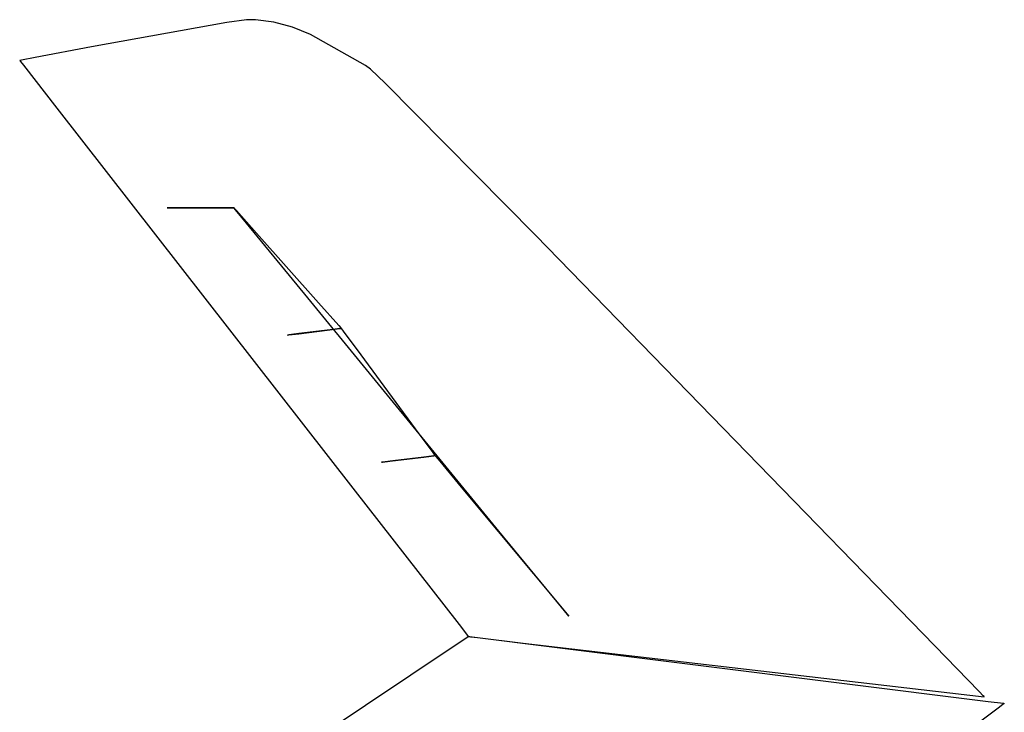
# Model space of a CAD drawing. Extents: x -3.57 to 3.57, y -2.08 to 2.06.
# Tile 116 of 219: x -0.62 to -0.46, y 0.38 to 0.49. Entities that reach past the tile are written whole.
import ezdxf

# ---------------------------------------------------------------- set-up
doc = ezdxf.new("R2010")
doc.units = 0

msp = doc.modelspace()

# ---------------------------------------------------------------- linework, layer by layer
at = {"layer": 'Layer 1', "color": 7, "linetype": 'CONTINUOUS'}
for p, q in [((-0.587415, 0.492677), (-0.608943, 0.488795)), ((-0.584282, 0.493111), (-0.587415, 0.492677)), ((-0.58286, 0.493121), (-0.584282, 0.493111)), ((-0.579942, 0.492732), (-0.58286, 0.493121)), ((-0.577006, 0.491907), (-0.579942, 0.492732)), ((-0.574146, 0.490777), (-0.577006, 0.491907)), ((-0.565366, 0.485814), (-0.574146, 0.490777)), ((-0.608943, 0.488795), (-0.61792, 0.487095)), ((-0.61792, 0.487095), (-0.620094, 0.486679)), ((-0.620368, 0.486626), (-0.62037, 0.486626)), ((-0.62037, 0.486626), (-0.62037, 0.486626)), ((-0.62037, 0.486626), (-0.62037, 0.486626)), ((-0.62037, 0.486626), (-0.62037, 0.486626)), ((-0.62037, 0.486626), (-0.62037, 0.486626)), ((-0.62037, 0.486626), (-0.62037, 0.486626)), ((-0.62037, 0.486626), (-0.62037, 0.486626)), ((-0.62037, 0.486626), (-0.620369, 0.486625)), ((-0.620369, 0.486625), (-0.620367, 0.486622)), ((-0.620357, 0.486628), (-0.620368, 0.486626)), ((-0.620367, 0.486622), (-0.620358, 0.48661)), ((-0.620358, 0.48661), (-0.620259, 0.486483)), ((-0.620306, 0.486638), (-0.620357, 0.486628)), ((-0.620094, 0.486679), (-0.620306, 0.486638)), ((-0.620259, 0.486483), (-0.619775, 0.485862)), ((-0.619775, 0.485862), (-0.614481, 0.479067)), ((-0.564587, 0.485233), (-0.565366, 0.485814)), ((-0.562243, 0.483003), (-0.564587, 0.485233)), ((-0.538354, 0.458853), (-0.562243, 0.483003)), ((-0.614481, 0.479067), (-0.567379, 0.418606)), ((-0.59693, 0.463197), (-0.596937, 0.463197)), ((-0.596937, 0.463197), (-0.596937, 0.463197)), ((-0.596937, 0.463197), (-0.596937, 0.463197)), ((-0.596937, 0.463197), (-0.596937, 0.463197)), ((-0.596937, 0.463197), (-0.596937, 0.463197)), ((-0.596937, 0.463197), (-0.596937, 0.463197)), ((-0.596937, 0.463197), (-0.596937, 0.463197)), ((-0.596937, 0.463197), (-0.596937, 0.463197)), ((-0.596937, 0.463197), (-0.596936, 0.463197)), ((-0.596936, 0.463197), (-0.596932, 0.463197)), ((-0.596932, 0.463197), (-0.596891, 0.463197)), ((-0.596887, 0.463197), (-0.59693, 0.463197)), ((-0.596891, 0.463197), (-0.596696, 0.463197)), ((-0.596687, 0.463197), (-0.596887, 0.463197)), ((-0.596696, 0.463197), (-0.594713, 0.463197)), ((-0.594689, 0.463197), (-0.596687, 0.463197)), ((-0.594713, 0.463197), (-0.588536, 0.463197)), ((-0.588512, 0.463197), (-0.594689, 0.463197)), ((-0.588536, 0.463197), (-0.586538, 0.463197)), ((-0.586528, 0.463197), (-0.588512, 0.463197)), ((-0.586538, 0.463197), (-0.586337, 0.463197)), ((-0.586333, 0.463197), (-0.586528, 0.463197)), ((-0.586337, 0.463197), (-0.586294, 0.463197)), ((-0.586293, 0.463197), (-0.586333, 0.463197)), ((-0.586294, 0.463197), (-0.586287, 0.463197)), ((-0.586289, 0.463197), (-0.586293, 0.463197)), ((-0.586288, 0.463197), (-0.586289, 0.463197)), ((-0.586287, 0.463197), (-0.586288, 0.463197)), ((-0.586287, 0.463196), (-0.586287, 0.463197)), ((-0.586287, 0.463197), (-0.586287, 0.463197)), ((-0.586287, 0.463197), (-0.586287, 0.463197)), ((-0.586287, 0.463197), (-0.586287, 0.463197)), ((-0.586287, 0.463197), (-0.586287, 0.463197)), ((-0.586287, 0.463197), (-0.586287, 0.463197)), ((-0.586287, 0.463197), (-0.586287, 0.463197)), ((-0.586287, 0.463197), (-0.586287, 0.463197)), ((-0.586287, 0.463197), (-0.586287, 0.463197)), ((-0.586287, 0.463197), (-0.586287, 0.463197)), ((-0.586287, 0.463197), (-0.586287, 0.463197)), ((-0.586287, 0.463197), (-0.586287, 0.463197)), ((-0.586287, 0.463197), (-0.586287, 0.463196)), ((-0.586254, 0.463156), (-0.586287, 0.463196)), ((-0.586287, 0.463196), (-0.586285, 0.463195)), ((-0.586285, 0.463195), (-0.586279, 0.463188)), ((-0.586279, 0.463188), (-0.586214, 0.463115)), ((-0.586037, 0.462892), (-0.586254, 0.463156)), ((-0.586214, 0.463115), (-0.585902, 0.462764)), ((-0.585037, 0.461671), (-0.586037, 0.462892)), ((-0.585902, 0.462764), (-0.582729, 0.459193)), ((-0.575047, 0.449483), (-0.585037, 0.461671)), ((-0.582729, 0.459193), (-0.572845, 0.448074)), ((-0.474848, 0.393551), (-0.538354, 0.458853)), ((-0.544161, 0.411801), (-0.575047, 0.449483)), ((-0.572845, 0.448074), (-0.569648, 0.444478)), ((-0.577575, 0.442985), (-0.575988, 0.443183)), ((-0.575969, 0.443186), (-0.577568, 0.442986)), ((-0.575988, 0.443183), (-0.571047, 0.443802)), ((-0.571027, 0.443805), (-0.575969, 0.443186)), ((-0.571047, 0.443802), (-0.569448, 0.444003)), ((-0.569441, 0.444003), (-0.571027, 0.443805)), ((-0.569648, 0.444478), (-0.569328, 0.444118)), ((-0.569448, 0.444003), (-0.569288, 0.444023)), ((-0.569285, 0.444023), (-0.569441, 0.444003)), ((-0.569328, 0.444118), (-0.569259, 0.44404)), ((-0.569288, 0.444023), (-0.569253, 0.444027)), ((-0.569252, 0.444027), (-0.569285, 0.444023)), ((-0.569259, 0.44404), (-0.569248, 0.444028)), ((-0.569253, 0.444027), (-0.569248, 0.444028)), ((-0.569249, 0.444027), (-0.569252, 0.444027)), ((-0.569248, 0.444028), (-0.569249, 0.444027)), ((-0.569248, 0.444028), (-0.569248, 0.444028)), ((-0.569248, 0.444028), (-0.569248, 0.444028)), ((-0.569248, 0.444028), (-0.569248, 0.444028)), ((-0.569248, 0.444028), (-0.569248, 0.444028)), ((-0.569248, 0.444028), (-0.569248, 0.444028)), ((-0.569248, 0.444028), (-0.569248, 0.444028)), ((-0.569248, 0.444028), (-0.569248, 0.444028)), ((-0.569248, 0.444028), (-0.569248, 0.444028)), ((-0.569248, 0.444028), (-0.569248, 0.444028)), ((-0.569248, 0.444028), (-0.569248, 0.444028)), ((-0.569248, 0.444028), (-0.569248, 0.444028)), ((-0.569248, 0.444028), (-0.569248, 0.444028)), ((-0.569248, 0.444028), (-0.569248, 0.444027)), ((-0.569248, 0.444027), (-0.569248, 0.444027)), ((-0.569248, 0.444027), (-0.569246, 0.444025)), ((-0.569246, 0.444025), (-0.569241, 0.444018)), ((-0.569241, 0.444018), (-0.569184, 0.443941)), ((-0.569184, 0.443941), (-0.568911, 0.44357)), ((-0.568911, 0.44357), (-0.566134, 0.439801)), ((-0.577762, 0.442961), (-0.577768, 0.442961)), ((-0.577768, 0.442961), (-0.577768, 0.442961)), ((-0.577768, 0.442961), (-0.577768, 0.442961)), ((-0.577768, 0.442961), (-0.577768, 0.442961)), ((-0.577768, 0.442961), (-0.577768, 0.442961)), ((-0.577768, 0.442961), (-0.577768, 0.442961)), ((-0.577768, 0.442961), (-0.577768, 0.442961)), ((-0.577768, 0.442961), (-0.577767, 0.442961)), ((-0.577767, 0.442961), (-0.577767, 0.442961)), ((-0.577767, 0.442961), (-0.577764, 0.442961)), ((-0.577764, 0.442961), (-0.577731, 0.442965)), ((-0.577728, 0.442966), (-0.577762, 0.442961)), ((-0.577731, 0.442965), (-0.577575, 0.442985)), ((-0.577568, 0.442986), (-0.577728, 0.442966)), ((-0.566134, 0.439801), (-0.557486, 0.428063)), ((-0.557486, 0.428063), (-0.554689, 0.424267)), ((-0.554689, 0.424267), (-0.554409, 0.423886)), ((-0.562853, 0.422725), (-0.562858, 0.422724)), ((-0.562858, 0.422724), (-0.562857, 0.422725)), ((-0.562858, 0.422724), (-0.562858, 0.422724)), ((-0.562858, 0.422724), (-0.562858, 0.422724)), ((-0.562858, 0.422724), (-0.562858, 0.422724)), ((-0.562858, 0.422724), (-0.562858, 0.422724)), ((-0.562858, 0.422724), (-0.562858, 0.422724)), ((-0.562858, 0.422724), (-0.562858, 0.422724)), ((-0.562858, 0.422724), (-0.562858, 0.422724)), ((-0.562857, 0.422725), (-0.562854, 0.422725)), ((-0.562854, 0.422725), (-0.562822, 0.422729)), ((-0.562818, 0.422729), (-0.562853, 0.422725)), ((-0.562822, 0.422729), (-0.562666, 0.422749)), ((-0.562658, 0.422749), (-0.562818, 0.422729)), ((-0.562666, 0.422749), (-0.561079, 0.422947)), ((-0.56106, 0.42295), (-0.562658, 0.422749)), ((-0.561079, 0.422947), (-0.556137, 0.423566)), ((-0.556118, 0.423569), (-0.56106, 0.42295)), ((-0.556137, 0.423566), (-0.554539, 0.423766)), ((-0.554531, 0.423767), (-0.556118, 0.423569)), ((-0.554539, 0.423766), (-0.554379, 0.423786)), ((-0.554375, 0.423787), (-0.554531, 0.423767)), ((-0.554409, 0.423886), (-0.554348, 0.423804)), ((-0.554379, 0.423786), (-0.554344, 0.423791)), ((-0.554343, 0.423791), (-0.554375, 0.423787)), ((-0.554348, 0.423804), (-0.554339, 0.423792)), ((-0.554344, 0.423791), (-0.554339, 0.423791)), ((-0.55434, 0.423791), (-0.554343, 0.423791)), ((-0.554339, 0.423791), (-0.55434, 0.423791)), ((-0.554339, 0.423792), (-0.554339, 0.423791)), ((-0.554339, 0.423791), (-0.554339, 0.423791)), ((-0.554339, 0.423791), (-0.554339, 0.423791)), ((-0.554339, 0.423791), (-0.554339, 0.423791)), ((-0.554339, 0.423791), (-0.554339, 0.423791)), ((-0.554339, 0.423791), (-0.554339, 0.423791)), ((-0.554339, 0.423791), (-0.554339, 0.423791)), ((-0.554339, 0.423791), (-0.554339, 0.423791)), ((-0.554339, 0.423791), (-0.554339, 0.423791)), ((-0.554339, 0.423791), (-0.554339, 0.423791)), ((-0.554339, 0.423791), (-0.554339, 0.423791)), ((-0.554339, 0.423791), (-0.554339, 0.423791)), ((-0.554339, 0.423791), (-0.554338, 0.423791)), ((-0.554338, 0.423791), (-0.554338, 0.423791)), ((-0.554338, 0.423791), (-0.554336, 0.423788)), ((-0.554336, 0.423788), (-0.554328, 0.423779)), ((-0.554328, 0.423779), (-0.554247, 0.423682)), ((-0.554247, 0.423682), (-0.553857, 0.423214)), ((-0.553857, 0.423214), (-0.54989, 0.418453)), ((-0.567379, 0.418606), (-0.550513, 0.396957)), ((-0.54989, 0.418453), (-0.533039, 0.398232)), ((-0.534243, 0.3997), (-0.544161, 0.411801)), ((-0.533268, 0.398511), (-0.534243, 0.3997)), ((-0.533065, 0.398263), (-0.533268, 0.398511)), ((-0.533046, 0.39824), (-0.533065, 0.398263)), ((-0.533041, 0.398234), (-0.533046, 0.39824)), ((-0.53304, 0.398233), (-0.533041, 0.398234)), ((-0.533039, 0.398232), (-0.53304, 0.398233)), ((-0.533039, 0.398232), (-0.533039, 0.398232)), ((-0.533039, 0.398232), (-0.533039, 0.398232)), ((-0.533039, 0.398232), (-0.533039, 0.398232)), ((-0.550513, 0.396957), (-0.549144, 0.3952)), ((-0.55114, 0.393619), (-0.549117, 0.394968)), ((-0.549144, 0.3952), (-0.549034, 0.395059)), ((-0.549117, 0.394968), (-0.549016, 0.395035)), ((-0.549034, 0.395059), (-0.549016, 0.395036)), ((-0.549016, 0.395036), (-0.549016, 0.395036)), ((-0.549016, 0.395036), (-0.549016, 0.395035)), ((-0.549016, 0.395035), (-0.549016, 0.395035)), ((-0.549016, 0.395035), (-0.549016, 0.395035)), ((-0.549016, 0.395035), (-0.549016, 0.395035)), ((-0.549016, 0.395035), (-0.549016, 0.395035)), ((-0.549016, 0.395035), (-0.549016, 0.395035)), ((-0.549016, 0.395035), (-0.549016, 0.395035)), ((-0.549016, 0.395035), (-0.549016, 0.395035)), ((-0.549016, 0.395035), (-0.549015, 0.395035)), ((-0.549016, 0.395035), (-0.549016, 0.395035)), ((-0.549016, 0.395035), (-0.549016, 0.395035)), ((-0.549016, 0.395035), (-0.549016, 0.395035)), ((-0.549016, 0.395035), (-0.549016, 0.395035)), ((-0.549016, 0.395035), (-0.549016, 0.395035)), ((-0.549016, 0.395035), (-0.549016, 0.395035)), ((-0.549016, 0.395035), (-0.549016, 0.395035)), ((-0.549016, 0.395035), (-0.549015, 0.395035)), ((-0.549015, 0.395035), (-0.549014, 0.395035)), ((-0.549015, 0.395035), (-0.549015, 0.395035)), ((-0.549015, 0.395035), (-0.549011, 0.395035)), ((-0.549014, 0.395035), (-0.549009, 0.395035)), ((-0.549011, 0.395035), (-0.548974, 0.39503)), ((-0.549009, 0.395035), (-0.548956, 0.395028)), ((-0.548974, 0.39503), (-0.548791, 0.395008)), ((-0.548956, 0.395028), (-0.548696, 0.394995)), ((-0.548791, 0.395008), (-0.548012, 0.394915)), ((-0.548696, 0.394995), (-0.547587, 0.394857)), ((-0.548012, 0.394915), (-0.540313, 0.393988)), ((-0.547587, 0.394857), (-0.536593, 0.393483)), ((-0.609055, 0.35501), (-0.55114, 0.393619)), ((-0.540313, 0.393988), (-0.467008, 0.385453)), ((-0.536593, 0.393483), (-0.46639, 0.384708)), ((-0.467799, 0.38627), (-0.474848, 0.393551)), ((-0.467156, 0.385606), (-0.467799, 0.38627)), ((-0.467024, 0.38547), (-0.467156, 0.385606)), ((-0.467012, 0.385457), (-0.467024, 0.38547)), ((-0.467009, 0.385454), (-0.467012, 0.385457)), ((-0.467008, 0.385453), (-0.467009, 0.385454)), ((-0.467008, 0.385453), (-0.467008, 0.385453)), ((-0.467008, 0.385453), (-0.467008, 0.385453)), ((-0.467008, 0.385453), (-0.467008, 0.385453)), ((-0.467008, 0.385453), (-0.467008, 0.385453)), ((-0.464815, 0.383636), (-0.472511, 0.377863)), ((-0.46639, 0.384708), (-0.463938, 0.384401)), ((-0.464039, 0.384218), (-0.464815, 0.383636)), ((-0.463857, 0.384355), (-0.464039, 0.384218)), ((-0.463938, 0.384401), (-0.463816, 0.384386)), ((-0.46382, 0.384382), (-0.463857, 0.384355)), ((-0.463816, 0.384385), (-0.46382, 0.384382)), ((-0.463816, 0.384386), (-0.463815, 0.384386)), ((-0.463815, 0.384386), (-0.463816, 0.384385)), ((-0.463815, 0.384386), (-0.463815, 0.384386)), ((-0.463815, 0.384386), (-0.463815, 0.384386)), ((-0.463815, 0.384386), (-0.463815, 0.384386)), ((-0.463815, 0.384386), (-0.463815, 0.384386)), ((-0.463815, 0.384386), (-0.463815, 0.384386)), ((-0.463815, 0.384386), (-0.463815, 0.384386)), ((-0.463815, 0.384386), (-0.463815, 0.384386))]:
    msp.add_line(p, q, dxfattribs=at)

doc.saveas('drawing.dxf')
